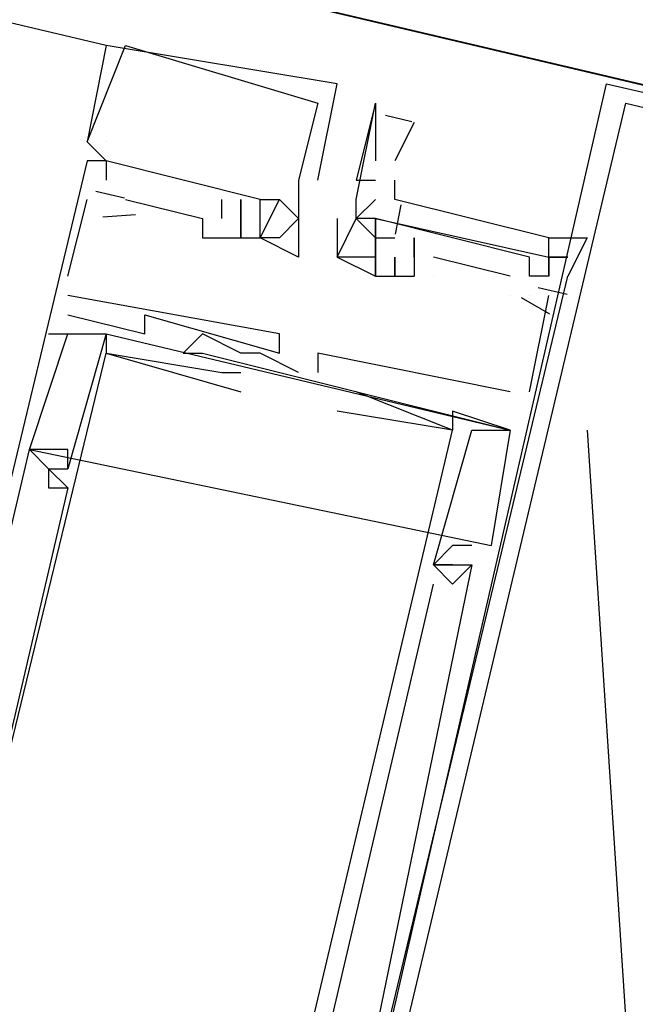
# Model space of a CAD drawing. Header units: feet. Extents: x -79 to 198, y -22 to 181.
# Tile 38 of 164: x 122.34 to 122.767, y 53.033 to 53.716. Entities that reach past the tile are written whole.
import ezdxf

# ---------------------------------------------------------------- set-up
doc = ezdxf.new("R2010")
doc.units = ezdxf.units.FT
doc.layers.add('A-LINEA', color=7, linetype='CONTINUOUS')

msp = doc.modelspace()

# ---------------------------------------------------------------- linework, layer by layer
at = {"layer": 'A-LINEA'}
for p, q in [((123.56, 53.4844), (116.1067, 55.2444)), ((122.4, 53.6978), (116.4267, 55.1111)), ((122.4, 53.6978), (122.4, 53.6978)), ((122.4, 53.6978), (122.4, 53.6978)), ((122.4, 53.6978), (122.4, 53.6978)), ((122.4133, 53.6978), (122.4133, 53.6978)), ((122.4133, 53.6978), (122.4133, 53.6978)), ((122.4133, 53.6978), (122.4133, 53.6978)), ((122.56, 53.6711), (122.56, 53.6711)), ((122.56, 53.6711), (122.56, 53.6711)), ((122.56, 53.6711), (122.56, 53.6711)), ((122.5467, 53.6578), (122.5467, 53.6578)), ((122.5467, 53.6578), (122.5467, 53.6578)), ((122.5467, 53.6578), (122.5467, 53.6578)), ((122.5867, 53.6578), (122.5867, 53.6578)), ((122.5935, 53.6494), (122.6118, 53.6451)), ((122.6133, 53.6444), (122.6, 53.6178)), ((122.3867, 53.6311), (122.3867, 53.6311)), ((122.3867, 53.6311), (122.3867, 53.6311)), ((122.3867, 53.6311), (122.3867, 53.6311)), ((122.3867, 53.6311), (122.3867, 53.6311)), ((122.3867, 53.6311), (122.3867, 53.6311)), ((122.3867, 53.6311), (122.3867, 53.6311)), ((122.4, 53.6311), (122.4, 53.6311)), ((122.4, 53.6311), (122.4, 53.6311)), ((122.4, 53.6311), (122.4, 53.6311)), ((122.3867, 53.6178), (122.2267, 52.9511)), ((122.3867, 53.6178), (122.2267, 52.9511)), ((122.3867, 53.6178), (122.2267, 52.9511)), ((122.3867, 53.6178), (122.3867, 53.6178)), ((122.3867, 53.6178), (122.3867, 53.6178)), ((122.3867, 53.6178), (122.3867, 53.6178)), ((122.3867, 53.6178), (122.3867, 53.6178)), ((122.3867, 53.6178), (122.3867, 53.6178)), ((122.3867, 53.6178), (122.3867, 53.6178)), ((122.4, 53.6178), (122.4, 53.6178)), ((122.4, 53.6178), (122.4, 53.6178)), ((122.4, 53.6178), (122.4, 53.6178)), ((122.4, 53.6178), (122.4, 53.6178)), ((122.4, 53.6178), (122.4, 53.6178)), ((122.4, 53.6178), (122.4, 53.6178)), ((122.3867, 53.6044), (122.3867, 53.6044)), ((122.3867, 53.6044), (122.3867, 53.6044)), ((122.3867, 53.6044), (122.3867, 53.6044)), ((122.4, 53.6044), (122.4, 53.6044)), ((122.4, 53.6044), (122.4, 53.6044)), ((122.4, 53.6044), (122.4, 53.6044)), ((122.5333, 53.6044), (122.5333, 53.6044)), ((122.5333, 53.6044), (122.5333, 53.6044)), ((122.5333, 53.6044), (122.5333, 53.6044)), ((122.5333, 53.6044), (122.5333, 53.6044)), ((122.5333, 53.6044), (122.5333, 53.6044)), ((122.5333, 53.6044), (122.5333, 53.6044)), ((122.5467, 53.6044), (122.5467, 53.6044)), ((122.5467, 53.6044), (122.5467, 53.6044)), ((122.5467, 53.6044), (122.5467, 53.6044)), ((122.5733, 53.6044), (122.5733, 53.6044)), ((122.5867, 53.6044), (122.5867, 53.6044)), ((122.3927, 53.5968), (122.4127, 53.5921)), ((122.3927, 53.5968), (122.4127, 53.5921)), ((122.3927, 53.5968), (122.4127, 53.5921)), ((122.3733, 53.5378), (122.3867, 53.5911)), ((122.3733, 53.5378), (122.3867, 53.5911)), ((122.3733, 53.5378), (122.3867, 53.5911)), ((122.3867, 53.5911), (122.3867, 53.5911)), ((122.3867, 53.5911), (122.3867, 53.5911)), ((122.3867, 53.5911), (122.3867, 53.5911)), ((122.4133, 53.5911), (122.4133, 53.5911)), ((122.4133, 53.5911), (122.4133, 53.5911)), ((122.4133, 53.5911), (122.4133, 53.5911)), ((122.48, 53.5778), (122.48, 53.5911)), ((122.48, 53.5911), (122.48, 53.5911)), ((122.48, 53.5778), (122.48, 53.5911)), ((122.48, 53.5911), (122.48, 53.5911)), ((122.48, 53.5778), (122.48, 53.5911)), ((122.48, 53.5911), (122.48, 53.5911)), ((122.4933, 53.5911), (122.4933, 53.5911)), ((122.4933, 53.5911), (122.4933, 53.5911)), ((122.4933, 53.5911), (122.4933, 53.5911)), ((122.4933, 53.5911), (122.4933, 53.5911)), ((122.4933, 53.5911), (122.4933, 53.5911)), ((122.4933, 53.5911), (122.4933, 53.5911)), ((122.4933, 53.5911), (122.4933, 53.5911)), ((122.4933, 53.5911), (122.4933, 53.5911)), ((122.4933, 53.5911), (122.4933, 53.5911)), ((122.5067, 53.5911), (122.5067, 53.5911)), ((122.5067, 53.5911), (122.5067, 53.5911)), ((122.5067, 53.5911), (122.5067, 53.5911)), ((122.5067, 53.5911), (122.5067, 53.5911)), ((122.5067, 53.5911), (122.5067, 53.5911)), ((122.5067, 53.5911), (122.5067, 53.5911)), ((122.52, 53.5911), (122.52, 53.5911)), ((122.52, 53.5911), (122.52, 53.5911)), ((122.52, 53.5911), (122.52, 53.5911)), ((122.52, 53.5911), (122.52, 53.5911)), ((122.52, 53.5911), (122.52, 53.5911)), ((122.52, 53.5911), (122.52, 53.5911)), ((122.5333, 53.5911), (122.5333, 53.5911)), ((122.5333, 53.5911), (122.5333, 53.5911)), ((122.5333, 53.5911), (122.5333, 53.5911)), ((122.5333, 53.5911), (122.5333, 53.5911)), ((122.5333, 53.5911), (122.5333, 53.5911)), ((122.5333, 53.5911), (122.5333, 53.5911)), ((122.5733, 53.5911), (122.5733, 53.5911)), ((122.5733, 53.5911), (122.5733, 53.5911)), ((122.5867, 53.5911), (122.5867, 53.5911)), ((122.6042, 53.5873), (122.6003, 53.567)), ((122.6042, 53.5873), (122.6003, 53.567)), ((122.6042, 53.5873), (122.6003, 53.567)), ((122.3976, 53.579), (122.4202, 53.5806)), ((122.3976, 53.579), (122.4202, 53.5806)), ((122.3976, 53.579), (122.4202, 53.5806)), ((122.4667, 53.5778), (122.4667, 53.5778)), ((122.4667, 53.5778), (122.4667, 53.5778)), ((122.4667, 53.5778), (122.4667, 53.5778)), ((122.48, 53.5778), (122.48, 53.5778)), ((122.48, 53.5778), (122.48, 53.5778)), ((122.48, 53.5778), (122.48, 53.5778)), ((122.4933, 53.5778), (122.4933, 53.5778)), ((122.4933, 53.5778), (122.4933, 53.5778)), ((122.4933, 53.5778), (122.4933, 53.5778)), ((122.4933, 53.5778), (122.4933, 53.5778)), ((122.4933, 53.5778), (122.4933, 53.5778)), ((122.4933, 53.5778), (122.4933, 53.5778)), ((122.4933, 53.5778), (122.4933, 53.5778)), ((122.4933, 53.5778), (122.4933, 53.5778)), ((122.4933, 53.5778), (122.4933, 53.5778)), ((122.4933, 53.5778), (122.4933, 53.5778)), ((122.4933, 53.5778), (122.4933, 53.5778)), ((122.4933, 53.5778), (122.4933, 53.5778)), ((122.5067, 53.5778), (122.5067, 53.5778)), ((122.5067, 53.5778), (122.5067, 53.5778)), ((122.5067, 53.5778), (122.5067, 53.5778)), ((122.5067, 53.5778), (122.5067, 53.5778)), ((122.5067, 53.5778), (122.5067, 53.5778)), ((122.5067, 53.5778), (122.5067, 53.5778)), ((122.5333, 53.5778), (122.5333, 53.5778)), ((122.5333, 53.5778), (122.5333, 53.5778)), ((122.5333, 53.5778), (122.5333, 53.5778)), ((122.56, 53.5778), (122.56, 53.5778)), ((122.5733, 53.5778), (122.5733, 53.5778)), ((122.5733, 53.5778), (122.5733, 53.5778)), ((122.5733, 53.5778), (122.5733, 53.5778)), ((122.5733, 53.5778), (122.5733, 53.5778)), ((122.5867, 53.5778), (122.5867, 53.5778)), ((122.5867, 53.5778), (122.5867, 53.5778)), ((122.5867, 53.5778), (122.5867, 53.5778)), ((122.5867, 53.5778), (122.5867, 53.5778)), ((122.4667, 53.5644), (122.5067, 53.5644)), ((122.4667, 53.5644), (122.4667, 53.5644)), ((122.4667, 53.5644), (122.5067, 53.5644)), ((122.4667, 53.5644), (122.4667, 53.5644)), ((122.4667, 53.5644), (122.5067, 53.5644)), ((122.4667, 53.5644), (122.4667, 53.5644)), ((122.48, 53.5644), (122.48, 53.5644)), ((122.48, 53.5644), (122.48, 53.5644)), ((122.48, 53.5644), (122.48, 53.5644)), ((122.4933, 53.5644), (122.4933, 53.5644)), ((122.4933, 53.5644), (122.4933, 53.5644)), ((122.4933, 53.5644), (122.4933, 53.5644)), ((122.4933, 53.5644), (122.4933, 53.5644)), ((122.4933, 53.5644), (122.4933, 53.5644)), ((122.4933, 53.5644), (122.4933, 53.5644)), ((122.5067, 53.5644), (122.5067, 53.5644)), ((122.5067, 53.5644), (122.5067, 53.5644)), ((122.5067, 53.5644), (122.5067, 53.5644)), ((122.5067, 53.5644), (122.5067, 53.5644)), ((122.5067, 53.5644), (122.5067, 53.5644)), ((122.5067, 53.5644), (122.5067, 53.5644)), ((122.5067, 53.5644), (122.5067, 53.5644)), ((122.5067, 53.5644), (122.5067, 53.5644)), ((122.5067, 53.5644), (122.5067, 53.5644)), ((122.52, 53.5644), (122.52, 53.5644)), ((122.52, 53.5644), (122.52, 53.5644)), ((122.52, 53.5644), (122.52, 53.5644)), ((122.5333, 53.5644), (122.5333, 53.5644)), ((122.5333, 53.5644), (122.5333, 53.5644)), ((122.5333, 53.5644), (122.5333, 53.5644)), ((122.56, 53.5644), (122.56, 53.5644)), ((122.5867, 53.5644), (122.5867, 53.5644)), ((122.5867, 53.5644), (122.5867, 53.5644)), ((122.5867, 53.5644), (122.5867, 53.5644)), ((122.5867, 53.5644), (122.5867, 53.5644)), ((122.5867, 53.5644), (122.5867, 53.5644)), ((122.5867, 53.5644), (122.5867, 53.5644)), ((122.6, 53.5644), (122.6, 53.5644)), ((122.6, 53.5644), (122.6, 53.5644)), ((122.6, 53.5644), (122.6, 53.5644)), ((122.6133, 53.5644), (122.6133, 53.5644)), ((122.6133, 53.5644), (122.6133, 53.5644)), ((122.6133, 53.5644), (122.6133, 53.5644)), ((122.6133, 53.5644), (122.6133, 53.5644)), ((122.6133, 53.5644), (122.6133, 53.5644)), ((122.6133, 53.5644), (122.6133, 53.5644)), ((122.5333, 53.5511), (122.5333, 53.5511)), ((122.5333, 53.5511), (122.5333, 53.5511)), ((122.5333, 53.5511), (122.5333, 53.5511)), ((122.56, 53.5511), (122.56, 53.5511)), ((122.56, 53.5511), (122.56, 53.5511)), ((122.5867, 53.5511), (122.5867, 53.5511)), ((122.5867, 53.5511), (122.5867, 53.5511)), ((122.5867, 53.5511), (122.5867, 53.5511)), ((122.5867, 53.5511), (122.5867, 53.5511)), ((122.5867, 53.5511), (122.5867, 53.5511)), ((122.6, 53.5511), (122.6, 53.5511)), ((122.6, 53.5511), (122.6, 53.5511)), ((122.6, 53.5511), (122.6, 53.5511)), ((122.6, 53.5511), (122.6, 53.5511)), ((122.6, 53.5511), (122.6, 53.5511)), ((122.6, 53.5511), (122.6, 53.5511)), ((122.6, 53.5511), (122.6, 53.5511)), ((122.6, 53.5511), (122.6, 53.5511)), ((122.6, 53.5511), (122.6, 53.5511)), ((122.6133, 53.5511), (122.6133, 53.5378)), ((122.6133, 53.5511), (122.6133, 53.5511)), ((122.6133, 53.5511), (122.6133, 53.5511)), ((122.6133, 53.5511), (122.6133, 53.5511)), ((122.6133, 53.5511), (122.6133, 53.5378)), ((122.6133, 53.5511), (122.6133, 53.5511)), ((122.6133, 53.5511), (122.6133, 53.5511)), ((122.6133, 53.5511), (122.6133, 53.5511)), ((122.6133, 53.5511), (122.6133, 53.5378)), ((122.6133, 53.5511), (122.6133, 53.5511)), ((122.6133, 53.5511), (122.6133, 53.5511)), ((122.6133, 53.5511), (122.6133, 53.5511)), ((122.68, 53.5378), (122.6267, 53.5511)), ((122.6267, 53.5511), (122.6267, 53.5511)), ((122.68, 53.5378), (122.6267, 53.5511)), ((122.6267, 53.5511), (122.6267, 53.5511)), ((122.68, 53.5378), (122.6267, 53.5511)), ((122.6267, 53.5511), (122.6267, 53.5511)), ((122.6933, 53.5511), (122.6933, 53.5511)), ((122.6933, 53.5511), (122.6933, 53.5511)), ((122.6933, 53.5511), (122.6933, 53.5511)), ((122.7067, 53.5511), (122.7067, 53.5511)), ((122.7067, 53.5511), (122.7067, 53.5511)), ((122.7067, 53.5511), (122.7067, 53.5511)), ((122.72, 53.5511), (122.72, 53.5511)), ((122.72, 53.5511), (122.72, 53.5511)), ((122.72, 53.5511), (122.72, 53.5511)), ((122.3733, 53.5378), (122.3733, 53.5378)), ((122.3733, 53.5378), (122.3733, 53.5378)), ((122.3733, 53.5378), (122.3733, 53.5378)), ((122.5867, 53.5378), (122.5867, 53.5378)), ((122.5867, 53.5378), (122.5867, 53.5378)), ((122.5867, 53.5378), (122.5867, 53.5378)), ((122.5867, 53.5378), (122.5867, 53.5378)), ((122.6, 53.5378), (122.6, 53.5378)), ((122.6, 53.5378), (122.6, 53.5378)), ((122.6, 53.5378), (122.6, 53.5378)), ((122.6, 53.5378), (122.6, 53.5378)), ((122.6, 53.5378), (122.6, 53.5378)), ((122.6, 53.5378), (122.6, 53.5378)), ((122.6133, 53.5378), (122.6133, 53.5378)), ((122.6133, 53.5378), (122.6133, 53.5378)), ((122.6133, 53.5378), (122.6133, 53.5378)), ((122.6133, 53.5378), (122.6133, 53.5378)), ((122.6133, 53.5378), (122.6133, 53.5378)), ((122.6133, 53.5378), (122.6133, 53.5378)), ((122.6267, 53.5378), (122.6267, 53.5378)), ((122.6267, 53.5378), (122.6267, 53.5378)), ((122.6267, 53.5378), (122.6267, 53.5378)), ((122.68, 53.5378), (122.68, 53.5378)), ((122.68, 53.5378), (122.68, 53.5378)), ((122.68, 53.5378), (122.68, 53.5378)), ((122.6933, 53.5378), (122.6933, 53.5378)), ((122.6933, 53.5378), (122.6933, 53.5378)), ((122.6933, 53.5378), (122.6933, 53.5378)), ((122.7067, 53.5378), (122.7067, 53.5378)), ((122.7067, 53.5378), (122.7067, 53.5378)), ((122.7067, 53.5378), (122.7067, 53.5378)), ((122.72, 53.5378), (122.72, 53.5378)), ((122.72, 53.5378), (122.72, 53.5378)), ((122.72, 53.5378), (122.72, 53.5378)), ((122.72, 53.5378), (122.72, 53.5378)), ((122.6994, 53.5301), (122.7194, 53.5254)), ((122.6994, 53.5301), (122.7194, 53.5254)), ((122.6994, 53.5301), (122.7194, 53.5254)), ((122.3733, 53.5244), (122.3733, 53.5244)), ((122.3733, 53.5244), (122.3733, 53.5244)), ((122.3733, 53.5244), (122.3733, 53.5244)), ((122.68, 53.5244), (122.68, 53.5244)), ((122.68, 53.5244), (122.68, 53.5244)), ((122.68, 53.5244), (122.68, 53.5244)), ((122.6876, 53.5232), (122.7071, 53.5117)), ((122.6876, 53.5232), (122.7071, 53.5117)), ((122.6876, 53.5232), (122.7071, 53.5117)), ((122.6933, 53.5244), (122.6933, 53.5244)), ((122.6933, 53.4578), (122.7067, 53.5244)), ((122.6933, 53.5244), (122.6933, 53.5244)), ((122.6933, 53.4578), (122.7067, 53.5244)), ((122.6933, 53.5244), (122.6933, 53.5244)), ((122.6933, 53.4578), (122.7067, 53.5244)), ((122.7067, 53.5244), (122.7067, 53.5244)), ((122.7067, 53.5244), (122.7067, 53.5244)), ((122.7067, 53.5244), (122.7067, 53.5244)), ((122.3733, 53.5111), (122.3733, 53.5111)), ((122.3733, 53.5111), (122.3733, 53.5111)), ((122.3733, 53.5111), (122.3733, 53.5111)), ((122.4267, 53.5111), (122.4267, 53.5111)), ((122.4267, 53.5111), (122.4267, 53.5111)), ((122.4267, 53.5111), (122.4267, 53.5111)), ((122.36, 53.4978), (122.3733, 53.4978)), ((122.36, 53.4978), (122.3733, 53.4978)), ((122.36, 53.4978), (122.3733, 53.4978)), ((122.3733, 53.4978), (122.3733, 53.4978)), ((122.3733, 53.4978), (122.3733, 53.4978)), ((122.3733, 53.4978), (122.3733, 53.4978)), ((122.3733, 53.4978), (122.3733, 53.4978)), ((122.3733, 53.4978), (122.3733, 53.4978)), ((122.3733, 53.4978), (122.3733, 53.4978)), ((122.4, 53.4978), (122.68, 53.4311)), ((122.4, 53.4978), (122.4, 53.4978)), ((122.4, 53.4978), (122.4, 53.4978)), ((122.4, 53.4978), (122.68, 53.4311)), ((122.4, 53.4978), (122.4, 53.4978)), ((122.4, 53.4978), (122.4, 53.4978)), ((122.4, 53.4978), (122.68, 53.4311)), ((122.4, 53.4978), (122.4, 53.4978)), ((122.4, 53.4978), (122.4, 53.4978)), ((122.4267, 53.4978), (122.4267, 53.4978)), ((122.4267, 53.4978), (122.4267, 53.4978)), ((122.4267, 53.4978), (122.4267, 53.4978)), ((122.4667, 53.4978), (122.4667, 53.4978)), ((122.4667, 53.4978), (122.4667, 53.4978)), ((122.4667, 53.4978), (122.4667, 53.4978)), ((122.4933, 53.4978), (122.4933, 53.4978)), ((122.4933, 53.4978), (122.4933, 53.4978)), ((122.4933, 53.4978), (122.4933, 53.4978)), ((122.4933, 53.4978), (122.4933, 53.4978)), ((122.4933, 53.4978), (122.4933, 53.4978)), ((122.4933, 53.4978), (122.4933, 53.4978)), ((122.52, 53.4978), (122.52, 53.4978)), ((122.52, 53.4978), (122.52, 53.4978)), ((122.52, 53.4978), (122.52, 53.4978)), ((122.4, 53.4844), (122.4, 53.4844)), ((122.4, 53.4844), (122.4, 53.4844)), ((122.4, 53.4844), (122.4, 53.4844)), ((122.4, 53.4844), (122.4, 53.4844)), ((122.4, 53.4844), (122.4, 53.4844)), ((122.4, 53.4844), (122.4, 53.4844)), ((122.4533, 53.4844), (122.4533, 53.4844)), ((122.4533, 53.4844), (122.4533, 53.4844)), ((122.4533, 53.4844), (122.4533, 53.4844)), ((122.4667, 53.4844), (122.4667, 53.4844)), ((122.4667, 53.4844), (122.4667, 53.4844)), ((122.4667, 53.4844), (122.4667, 53.4844)), ((122.4933, 53.4844), (122.4933, 53.4844)), ((122.4933, 53.4844), (122.4933, 53.4844)), ((122.4933, 53.4844), (122.4933, 53.4844)), ((122.4933, 53.4844), (122.4933, 53.4844)), ((122.4933, 53.4844), (122.4933, 53.4844)), ((122.4933, 53.4844), (122.4933, 53.4844)), ((122.5067, 53.4844), (122.5067, 53.4844)), ((122.5067, 53.4844), (122.5067, 53.4844)), ((122.5067, 53.4844), (122.5067, 53.4844)), ((122.5067, 53.4844), (122.5067, 53.4844)), ((122.5067, 53.4844), (122.5067, 53.4844)), ((122.5067, 53.4844), (122.5067, 53.4844)), ((122.52, 53.4844), (122.52, 53.4844)), ((122.52, 53.4844), (122.52, 53.4844)), ((122.52, 53.4844), (122.52, 53.4844)), ((122.5467, 53.4844), (122.5467, 53.4844)), ((122.5467, 53.4844), (122.5467, 53.4844)), ((122.5467, 53.4844), (122.5467, 53.4844)), ((122.48, 53.4711), (122.48, 53.4711)), ((122.48, 53.4711), (122.48, 53.4711)), ((122.48, 53.4711), (122.48, 53.4711)), ((122.4933, 53.4711), (122.4933, 53.4711)), ((122.4933, 53.4711), (122.4933, 53.4711)), ((122.4933, 53.4711), (122.4933, 53.4711)), ((122.5333, 53.4711), (122.5333, 53.4711)), ((122.5333, 53.4711), (122.5333, 53.4711)), ((122.5333, 53.4711), (122.5333, 53.4711)), ((122.5467, 53.4711), (122.5467, 53.4711)), ((122.5467, 53.4711), (122.5467, 53.4711)), ((122.5467, 53.4711), (122.5467, 53.4711)), ((122.4933, 53.4578), (122.4933, 53.4578)), ((122.4933, 53.4578), (122.4933, 53.4578)), ((122.4933, 53.4578), (122.4933, 53.4578)), ((122.56, 53.4578), (122.56, 53.4578)), ((122.56, 53.4578), (122.56, 53.4578)), ((122.56, 53.4578), (122.56, 53.4578)), ((122.56, 53.4578), (122.56, 53.4578)), ((122.56, 53.4578), (122.56, 53.4578)), ((122.56, 53.4578), (122.56, 53.4578)), ((122.5733, 53.4578), (122.5733, 53.4578)), ((122.5733, 53.4578), (122.5733, 53.4578)), ((122.5733, 53.4578), (122.5733, 53.4578)), ((122.68, 53.4578), (122.68, 53.4578)), ((122.68, 53.4578), (122.68, 53.4578)), ((122.68, 53.4578), (122.68, 53.4578)), ((122.6933, 53.4578), (122.6933, 53.4578)), ((122.6933, 53.4578), (122.6933, 53.4578)), ((122.6933, 53.4578), (122.6933, 53.4578)), ((122.56, 53.4444), (122.56, 53.4444)), ((122.56, 53.4444), (122.56, 53.4444)), ((122.56, 53.4444), (122.56, 53.4444)), ((122.64, 53.4444), (122.64, 53.4444)), ((122.64, 53.4444), (122.64, 53.4444)), ((122.64, 53.4444), (122.64, 53.4444)), ((122.64, 53.4311), (122.64, 53.4311)), ((122.64, 53.4311), (122.64, 53.4311)), ((122.64, 53.4311), (122.64, 53.4311)), ((122.64, 53.4311), (122.64, 53.4311)), ((122.64, 53.4311), (122.64, 53.4311)), ((122.64, 53.4311), (122.64, 53.4311)), ((122.6533, 53.4311), (122.6533, 53.4311)), ((122.6533, 53.4311), (122.6533, 53.4311)), ((122.6533, 53.4311), (122.6533, 53.4311)), ((122.68, 53.4311), (122.68, 53.4311)), ((122.68, 53.4311), (122.68, 53.4311)), ((122.68, 53.4311), (122.68, 53.4311)), ((122.68, 53.4311), (122.68, 53.4311)), ((122.68, 53.4311), (122.68, 53.4311)), ((122.68, 53.4311), (122.68, 53.4311)), ((122.7333, 53.4311), (123.0933, 47.9244)), ((122.3467, 53.4178), (122.6667, 53.3511)), ((122.3467, 53.4178), (122.3467, 53.4178)), ((122.3467, 53.4178), (122.3467, 53.4178)), ((122.3467, 53.4178), (122.6667, 53.3511)), ((122.3467, 53.4178), (122.3467, 53.4178)), ((122.3467, 53.4178), (122.3467, 53.4178)), ((122.3467, 53.4178), (122.6667, 53.3511)), ((122.3467, 53.4178), (122.3467, 53.4178)), ((122.3467, 53.4178), (122.3467, 53.4178)), ((122.3733, 53.4178), (122.3733, 53.4178)), ((122.3733, 53.4178), (122.3733, 53.4178)), ((122.3733, 53.4178), (122.3733, 53.4178)), ((122.36, 53.4044), (122.36, 53.4044)), ((122.36, 53.4044), (122.36, 53.4044)), ((122.36, 53.4044), (122.36, 53.4044)), ((122.36, 53.4044), (122.36, 53.4044)), ((122.36, 53.4044), (122.36, 53.4044)), ((122.36, 53.4044), (122.36, 53.4044)), ((122.3733, 53.4044), (122.3733, 53.4044)), ((122.3733, 53.4044), (122.3733, 53.4044)), ((122.3733, 53.4044), (122.3733, 53.4044)), ((122.3733, 53.4044), (122.3733, 53.4044)), ((122.3733, 53.4044), (122.3733, 53.4044)), ((122.3733, 53.4044), (122.3733, 53.4044)), ((122.36, 53.3911), (122.36, 53.3911)), ((122.36, 53.3911), (122.36, 53.3911)), ((122.36, 53.3911), (122.36, 53.3911)), ((122.3733, 53.3911), (122.3733, 53.3911)), ((122.3733, 53.3911), (122.3733, 53.3911)), ((122.3733, 53.3911), (122.3733, 53.3911)), ((122.3733, 53.3911), (122.3733, 53.3911)), ((122.3733, 53.3911), (122.3733, 53.3911)), ((122.3733, 53.3911), (122.3733, 53.3911)), ((122.64, 53.3511), (122.64, 53.3511)), ((122.64, 53.3511), (122.64, 53.3511)), ((122.64, 53.3511), (122.64, 53.3511)), ((122.6533, 53.3511), (122.6533, 53.3511)), ((122.6533, 53.3511), (122.6533, 53.3511)), ((122.6533, 53.3511), (122.6533, 53.3511)), ((122.6667, 53.3511), (122.6667, 53.3511)), ((122.6667, 53.3511), (122.6667, 53.3511)), ((122.6667, 53.3511), (122.6667, 53.3511)), ((122.6267, 53.3378), (122.6267, 53.3378)), ((122.6267, 53.3378), (122.6267, 53.3378)), ((122.6267, 53.3378), (122.6267, 53.3378)), ((122.6267, 53.3378), (122.6267, 53.3378)), ((122.6267, 53.3378), (122.6267, 53.3378)), ((122.6267, 53.3378), (122.6267, 53.3378)), ((122.6267, 53.3378), (122.6267, 53.3378)), ((122.6267, 53.3378), (122.6267, 53.3378)), ((122.6267, 53.3378), (122.6267, 53.3378)), ((122.64, 53.3378), (122.64, 53.3378)), ((122.64, 53.3378), (122.64, 53.3378)), ((122.64, 53.3378), (122.64, 53.3378)), ((122.64, 53.3378), (122.64, 53.3378)), ((122.64, 53.3378), (122.64, 53.3378)), ((122.64, 53.3378), (122.64, 53.3378)), ((122.6533, 53.3378), (122.6533, 53.3378)), ((122.6533, 53.3378), (122.6533, 53.3378)), ((122.6533, 53.3378), (122.6533, 53.3378)), ((122.6533, 53.3378), (122.6533, 53.3378)), ((122.6533, 53.3378), (122.6533, 53.3378)), ((122.6533, 53.3378), (122.6533, 53.3378)), ((122.6267, 53.3244), (122.6267, 53.3244)), ((122.6267, 53.3244), (122.6267, 53.3244)), ((122.6267, 53.3244), (122.6267, 53.3244)), ((122.64, 53.3244), (122.64, 53.3244)), ((122.64, 53.3244), (122.64, 53.3244)), ((122.64, 53.3244), (122.64, 53.3244))]:
    msp.add_line(p, q, dxfattribs=at)
for points in [[(123.9467, 43.9511), (123.92, 47.9511), (123.56, 53.4844), (119.8267, 54.3644), (116.1067, 55.2444), (116.8, 58.2178), (117.1867, 59.8444), (116.8667, 59.9111), (115.8267, 60.1644), (114.5867, 60.4578), (118.2, 75.6978), (129.9467, 72.9244)], [(122.5467, 53.6044), (122.56, 53.6711), (122.4, 53.6978), (122.4, 53.6978), (122.3867, 53.6311), (122.4, 53.6178), (122.3867, 53.6178)], [(122.3867, 53.6311), (122.4133, 53.6978), (122.4133, 53.6978), (122.5467, 53.6578), (122.5467, 53.6578), (122.5333, 53.6044), (122.5333, 53.6044), (122.5333, 53.6044), (122.5333, 53.6044), (122.5333, 53.5911)], [(122.5467, 53.6044), (122.56, 53.6711), (122.4, 53.6978), (122.4, 53.6978), (122.3867, 53.6311), (122.4, 53.6178), (122.3867, 53.6178)], [(122.3867, 53.6311), (122.4133, 53.6978), (122.4133, 53.6978), (122.5467, 53.6578), (122.5467, 53.6578), (122.5333, 53.6044), (122.5333, 53.6044), (122.5333, 53.6044), (122.5333, 53.6044), (122.5333, 53.5911)], [(122.5467, 53.6044), (122.56, 53.6711), (122.4, 53.6978), (122.4, 53.6978), (122.3867, 53.6311), (122.4, 53.6178), (122.3867, 53.6178)], [(122.3867, 53.6311), (122.4133, 53.6978), (122.4133, 53.6978), (122.5467, 53.6578), (122.5467, 53.6578), (122.5333, 53.6044), (122.5333, 53.6044), (122.5333, 53.6044), (122.5333, 53.6044), (122.5333, 53.5911)], [(122.7467, 53.6711), (123.56, 53.4844), (123.3733, 52.6711), (122.56, 52.8578), (122.7467, 53.6711)], [(122.5733, 53.5778), (122.5733, 53.5911), (122.5867, 53.6578), (122.5867, 53.6578), (122.5733, 53.6044), (122.5733, 53.6044), (122.5867, 53.6044)], [(122.76, 53.6578), (123.5467, 53.4711), (123.36, 52.6844), (122.5733, 52.8711), (122.76, 53.6578)], [(122.5867, 53.6578), (122.5867, 53.6178), (122.5867, 53.6178)], [(122.5067, 53.5778), (122.5067, 53.5911), (122.4, 53.6178), (122.4, 53.6044)], [(122.5067, 53.5778), (122.5067, 53.5911), (122.4, 53.6178), (122.4, 53.6044)], [(122.5067, 53.5778), (122.5067, 53.5911), (122.4, 53.6178), (122.4, 53.6044)], [(122.5333, 53.6044), (122.5333, 53.5911), (122.5333, 53.5644), (122.5333, 53.5511), (122.5067, 53.5644), (122.5067, 53.5644), (122.5067, 53.5644), (122.5067, 53.5644), (122.5067, 53.5778), (122.5067, 53.5778), (122.5067, 53.5911), (122.52, 53.5911), (122.52, 53.5911), (122.5333, 53.5778), (122.52, 53.5644), (122.5067, 53.5644), (122.52, 53.5911)], [(122.5333, 53.6044), (122.5333, 53.5911), (122.5333, 53.5644), (122.5333, 53.5511), (122.5067, 53.5644), (122.5067, 53.5644), (122.5067, 53.5644), (122.5067, 53.5644), (122.5067, 53.5778), (122.5067, 53.5778), (122.5067, 53.5911), (122.52, 53.5911), (122.52, 53.5911), (122.5333, 53.5778), (122.52, 53.5644), (122.5067, 53.5644), (122.52, 53.5911)], [(122.5333, 53.6044), (122.5333, 53.5911), (122.5333, 53.5644), (122.5333, 53.5511), (122.5067, 53.5644), (122.5067, 53.5644), (122.5067, 53.5644), (122.5067, 53.5644), (122.5067, 53.5778), (122.5067, 53.5778), (122.5067, 53.5911), (122.52, 53.5911), (122.52, 53.5911), (122.5333, 53.5778), (122.52, 53.5644), (122.5067, 53.5644), (122.52, 53.5911)], [(122.5867, 53.5778), (122.7067, 53.5511), (122.7067, 53.5644), (122.6, 53.5911), (122.6, 53.6044)], [(122.5867, 53.5778), (122.7067, 53.5511), (122.7067, 53.5644), (122.6, 53.5911), (122.6, 53.6044)], [(122.5867, 53.5778), (122.7067, 53.5511), (122.7067, 53.5644), (122.6, 53.5911), (122.6, 53.6044)], [(122.4133, 53.5911), (122.4667, 53.5778), (122.4667, 53.5644)], [(122.4133, 53.5911), (122.4667, 53.5778), (122.4667, 53.5644)], [(122.4133, 53.5911), (122.4667, 53.5778), (122.4667, 53.5644)], [(122.4933, 53.5911), (122.4933, 53.5778), (122.4933, 53.5911), (122.4933, 53.5778), (122.4933, 53.5778)], [(122.4933, 53.5911), (122.4933, 53.5778), (122.4933, 53.5911), (122.4933, 53.5778), (122.4933, 53.5778)], [(122.4933, 53.5911), (122.4933, 53.5778), (122.4933, 53.5911), (122.4933, 53.5778), (122.4933, 53.5778)], [(122.5733, 53.5778), (122.5867, 53.5911), (122.5867, 53.5911)], [(122.4933, 53.5778), (122.4933, 53.5644), (122.4933, 53.5778), (122.4933, 53.5644)], [(122.4933, 53.5778), (122.4933, 53.5644), (122.4933, 53.5778), (122.4933, 53.5644)], [(122.4933, 53.5778), (122.4933, 53.5644), (122.4933, 53.5778), (122.4933, 53.5644)], [(122.5867, 53.5644), (122.5867, 53.5511), (122.56, 53.5511), (122.5733, 53.5778), (122.5867, 53.5644)], [(122.56, 53.5778), (122.56, 53.5644), (122.56, 53.5511), (122.5867, 53.5378), (122.5867, 53.5511), (122.5867, 53.5511), (122.5867, 53.5511), (122.5867, 53.5511), (122.5867, 53.5644), (122.5867, 53.5644), (122.5867, 53.5778), (122.5733, 53.5778), (122.5733, 53.5778)], [(122.6933, 53.5378), (122.6933, 53.5511), (122.5867, 53.5778), (122.5867, 53.5644), (122.6, 53.5644)], [(122.6933, 53.5378), (122.6933, 53.5511), (122.5867, 53.5778), (122.5867, 53.5644), (122.6, 53.5644)], [(122.6933, 53.5378), (122.6933, 53.5511), (122.5867, 53.5778), (122.5867, 53.5644), (122.6, 53.5644)], [(122.6133, 53.5644), (122.6133, 53.5511), (122.6133, 53.5644), (122.6133, 53.5511), (122.6133, 53.5378)], [(122.6133, 53.5644), (122.6133, 53.5511), (122.6133, 53.5644), (122.6133, 53.5511), (122.6133, 53.5378)], [(122.6133, 53.5644), (122.6133, 53.5511), (122.6133, 53.5644), (122.6133, 53.5511), (122.6133, 53.5378)], [(122.7067, 53.5378), (122.7067, 53.5511), (122.7067, 53.5644), (122.7333, 53.5644), (122.72, 53.5378)], [(122.5867, 53.5511), (122.5867, 53.5511), (122.5867, 53.5378), (122.6133, 53.5378)], [(122.5867, 53.5511), (122.5867, 53.5511), (122.5867, 53.5378), (122.6133, 53.5378)], [(122.5867, 53.5511), (122.5867, 53.5511), (122.5867, 53.5378), (122.6133, 53.5378)], [(122.6, 53.5378), (122.6, 53.5511), (122.6, 53.5378)], [(122.6, 53.5378), (122.6, 53.5511), (122.6, 53.5378)], [(122.6, 53.5378), (122.6, 53.5511), (122.6, 53.5378)], [(122.72, 53.5511), (122.7067, 53.5511), (122.7067, 53.5378), (122.6933, 53.5378)], [(122.7067, 53.5378), (122.7067, 53.5378), (122.7067, 53.5511), (122.72, 53.5511)], [(122.7067, 53.5378), (122.7067, 53.5378), (122.7067, 53.5511), (122.72, 53.5511)], [(122.7067, 53.5378), (122.7067, 53.5378), (122.7067, 53.5511), (122.72, 53.5511)], [(122.52, 52.8978), (122.4267, 52.9244), (122.4267, 52.9378), (122.3467, 52.9511), (122.3467, 52.9644), (122.3333, 52.9644), (122.3333, 52.9378), (122.4133, 52.9244), (122.4, 52.8978), (122.56, 52.8711), (122.72, 53.5378)], [(122.52, 52.8978), (122.4267, 52.9244), (122.4267, 52.9378), (122.3467, 52.9511), (122.3467, 52.9644), (122.3333, 52.9644), (122.3333, 52.9378), (122.4133, 52.9244), (122.4, 52.8978), (122.56, 52.8711), (122.72, 53.5378)], [(122.52, 52.8978), (122.4267, 52.9244), (122.4267, 52.9378), (122.3467, 52.9511), (122.3467, 52.9644), (122.3333, 52.9644), (122.3333, 52.9378), (122.4133, 52.9244), (122.4, 52.8978), (122.56, 52.8711), (122.72, 53.5378)], [(122.3733, 53.5111), (122.4267, 53.4978), (122.4267, 53.5111), (122.52, 53.4844), (122.52, 53.4978), (122.3733, 53.5244)], [(122.3733, 53.5111), (122.4267, 53.4978), (122.4267, 53.5111), (122.52, 53.4844), (122.52, 53.4978), (122.3733, 53.5244)], [(122.3733, 53.5111), (122.4267, 53.4978), (122.4267, 53.5111), (122.52, 53.4844), (122.52, 53.4978), (122.3733, 53.5244)], [(122.24, 52.9644), (122.3467, 53.4178), (122.36, 53.4044), (122.3733, 53.4044), (122.3733, 53.4178), (122.3467, 53.4178), (122.3733, 53.4978)], [(122.24, 52.9644), (122.3467, 53.4178), (122.36, 53.4044), (122.3733, 53.4044), (122.3733, 53.4178), (122.3467, 53.4178), (122.3733, 53.4978)], [(122.24, 52.9644), (122.3467, 53.4178), (122.36, 53.4044), (122.3733, 53.4044), (122.3733, 53.4178), (122.3467, 53.4178), (122.3733, 53.4978)], [(122.3733, 53.4978), (122.4, 53.4978), (122.3733, 53.4044)], [(122.3733, 53.4978), (122.4, 53.4978), (122.4, 53.4844), (122.48, 53.4711), (122.4933, 53.4711), (122.4933, 53.4711)], [(122.3733, 53.4978), (122.4, 53.4978), (122.3733, 53.4044)], [(122.3733, 53.4978), (122.4, 53.4978), (122.4, 53.4844), (122.48, 53.4711), (122.4933, 53.4711), (122.4933, 53.4711)], [(122.3733, 53.4978), (122.4, 53.4978), (122.3733, 53.4044)], [(122.3733, 53.4978), (122.4, 53.4978), (122.4, 53.4844), (122.48, 53.4711), (122.4933, 53.4711), (122.4933, 53.4711)], [(122.4933, 53.4844), (122.4667, 53.4978), (122.4533, 53.4844), (122.4667, 53.4844), (122.68, 53.4311), (122.6667, 53.3511)], [(122.4933, 53.4844), (122.4667, 53.4978), (122.4533, 53.4844), (122.4667, 53.4844), (122.68, 53.4311), (122.6667, 53.3511)], [(122.4933, 53.4844), (122.4667, 53.4978), (122.4533, 53.4844), (122.4667, 53.4844), (122.68, 53.4311), (122.6667, 53.3511)], [(122.36, 52.9511), (122.3733, 52.9644), (122.28, 52.9911), (122.4, 53.4844), (122.4933, 53.4578)], [(122.36, 52.9511), (122.3733, 52.9644), (122.28, 52.9911), (122.4, 53.4844), (122.4933, 53.4578)], [(122.36, 52.9511), (122.3733, 52.9644), (122.28, 52.9911), (122.4, 53.4844), (122.4933, 53.4578)], [(122.5333, 53.4711), (122.5067, 53.4844), (122.4933, 53.4844)], [(122.5333, 53.4711), (122.5067, 53.4844), (122.4933, 53.4844)], [(122.5333, 53.4711), (122.5067, 53.4844), (122.4933, 53.4844)], [(122.68, 53.4578), (122.5467, 53.4844), (122.5467, 53.4711)], [(122.68, 53.4578), (122.5467, 53.4844), (122.5467, 53.4711)], [(122.68, 53.4578), (122.5467, 53.4844), (122.5467, 53.4711)], [(122.6533, 53.4311), (122.68, 53.4311), (122.64, 53.4444), (122.64, 53.4311), (122.5733, 53.4578)], [(122.6533, 53.4311), (122.68, 53.4311), (122.64, 53.4444), (122.64, 53.4311), (122.5733, 53.4578)], [(122.6533, 53.4311), (122.68, 53.4311), (122.64, 53.4444), (122.64, 53.4311), (122.5733, 53.4578)], [(122.44, 52.9378), (122.44, 52.9511), (122.52, 52.9244), (122.64, 53.4311), (122.56, 53.4444), (122.56, 53.4444)], [(122.44, 52.9378), (122.44, 52.9511), (122.52, 52.9244), (122.64, 53.4311), (122.56, 53.4444), (122.56, 53.4444)], [(122.44, 52.9378), (122.44, 52.9511), (122.52, 52.9244), (122.64, 53.4311), (122.56, 53.4444), (122.56, 53.4444)], [(122.64, 53.3378), (122.6267, 53.3378), (122.6533, 53.4311)], [(122.64, 53.3378), (122.6267, 53.3378), (122.6533, 53.4311)], [(122.64, 53.3378), (122.6267, 53.3378), (122.6533, 53.4311)], [(122.3733, 53.3911), (122.36, 53.4044), (122.36, 53.3911), (122.3733, 53.3911), (122.28, 52.9911), (122.2533, 52.9911), (122.2533, 52.9644), (122.24, 52.9644), (122.2533, 52.9644), (122.2667, 52.9911)], [(122.3733, 53.3911), (122.36, 53.4044), (122.36, 53.3911), (122.3733, 53.3911), (122.28, 52.9911), (122.2533, 52.9911), (122.2533, 52.9644), (122.24, 52.9644), (122.2533, 52.9644), (122.2667, 52.9911)], [(122.3733, 53.3911), (122.36, 53.4044), (122.36, 53.3911), (122.3733, 53.3911), (122.28, 52.9911), (122.2533, 52.9911), (122.2533, 52.9644), (122.24, 52.9644), (122.2533, 52.9644), (122.2667, 52.9911)], [(122.6533, 53.3511), (122.64, 53.3511), (122.6267, 53.3378), (122.64, 53.3378), (122.6533, 53.3378), (122.56, 52.8844)], [(122.6533, 53.3511), (122.64, 53.3511), (122.6267, 53.3378), (122.64, 53.3378), (122.6533, 53.3378), (122.56, 52.8844)], [(122.6533, 53.3511), (122.64, 53.3511), (122.6267, 53.3378), (122.64, 53.3378), (122.6533, 53.3378), (122.56, 52.8844)], [(122.6267, 53.3378), (122.64, 53.3244), (122.6533, 53.3378)], [(122.6533, 53.3378), (122.64, 53.3244), (122.64, 53.3244), (122.6267, 53.3378)], [(122.6267, 53.3378), (122.64, 53.3244), (122.6533, 53.3378)], [(122.6533, 53.3378), (122.64, 53.3244), (122.64, 53.3244), (122.6267, 53.3378)], [(122.6267, 53.3378), (122.64, 53.3244), (122.6533, 53.3378)], [(122.6533, 53.3378), (122.64, 53.3244), (122.64, 53.3244), (122.6267, 53.3378)], [(122.5467, 52.8978), (122.5467, 52.9244), (122.5333, 52.9244), (122.6267, 53.3244)], [(122.5467, 52.8978), (122.5467, 52.9244), (122.5333, 52.9244), (122.6267, 53.3244)], [(122.5467, 52.8978), (122.5467, 52.9244), (122.5333, 52.9244), (122.6267, 53.3244)]]:
    msp.add_lwpolyline(points, dxfattribs=at)

doc.saveas('drawing.dxf')
